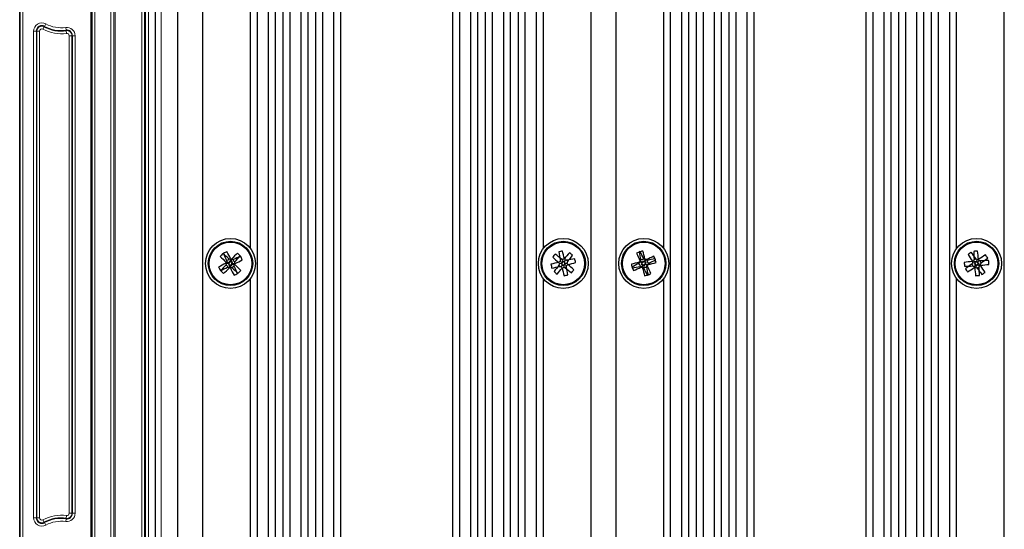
# Model space of a CAD drawing. Header units: millimetres. Extents: x 5 to 418, y 2 to 292.
# Tile 64 of 67: x 302 to 361, y 186 to 217. Entities that reach past the tile are written whole.
import ezdxf

# ---------------------------------------------------------------- set-up
doc = ezdxf.new("R2010")
doc.units = ezdxf.units.MM

msp = doc.modelspace()

# ---------------------------------------------------------------- linework, layer by layer
at = {"color": 7, "linetype": 'Continuous', "lineweight": 25}
for p, q in [((302.2972, 83.0563), (302.2972, 253.0563)), ((310.4638, 109.8897), (310.4638, 244.223)), ((311.7972, 109.8897), (311.7972, 244.223)), ((313.2972, 110.5563), (313.2972, 237.3897)), ((316.5798, 111.5563), (316.5798, 237.3897)), ((317.2465, 111.5563), (317.2465, 237.3897)), ((317.6638, 110.5563), (317.6638, 237.3897)), ((318.1291, 110.5563), (318.1291, 237.3897)), ((318.5465, 111.5563), (318.5465, 237.3897)), ((319.2131, 111.5563), (319.2131, 237.3897)), ((319.6305, 110.5563), (319.6305, 237.3897)), ((320.0958, 110.5563), (320.0958, 237.3897)), ((320.5131, 111.5563), (320.5131, 237.3897)), ((321.1798, 111.5563), (321.1798, 237.3897)), ((321.5972, 110.5563), (321.5972, 237.3897)), ((328.3305, 110.5563), (328.3305, 237.3897)), ((328.7479, 111.5563), (328.7479, 237.3897)), ((329.4146, 111.5563), (329.4146, 237.3897)), ((329.8319, 110.5563), (329.8319, 237.3897)), ((330.2972, 110.5563), (330.2972, 237.3897)), ((330.7146, 111.5563), (330.7146, 237.3897)), ((331.3812, 111.5563), (331.3812, 237.3897)), ((331.7986, 110.5563), (331.7986, 237.3897)), ((332.2638, 110.5563), (332.2638, 237.3897)), ((332.6812, 111.5563), (332.6812, 237.3897)), ((333.3479, 111.5563), (333.3479, 237.3897)), ((336.6305, 110.5563), (336.6305, 237.3897)), ((338.1305, 110.5563), (338.1305, 237.3897)), ((341.4131, 111.5563), (341.4131, 237.3897)), ((342.0798, 111.5563), (342.0798, 237.3897)), ((342.4972, 110.5563), (342.4972, 237.3897)), ((342.9624, 110.5563), (342.9624, 237.3897)), ((343.3798, 111.5563), (343.3798, 237.3897)), ((344.0465, 111.5563), (344.0465, 237.3897)), ((344.4638, 110.5563), (344.4638, 237.3897)), ((344.9291, 110.5563), (344.9291, 237.3897)), ((345.3465, 111.5563), (345.3465, 237.3897)), ((346.0131, 111.5563), (346.0131, 237.3897)), ((346.4305, 110.5563), (346.4305, 237.3897)), ((353.1638, 110.5563), (353.1638, 237.3897)), ((353.5812, 111.5563), (353.5812, 237.3897)), ((354.2479, 111.5563), (354.2479, 237.3897)), ((354.6653, 110.5563), (354.6653, 237.3897)), ((355.1305, 110.5563), (355.1305, 237.3897)), ((355.5479, 111.5563), (355.5479, 237.3897)), ((356.2146, 111.5563), (356.2146, 237.3897)), ((356.6319, 110.5563), (356.6319, 237.3897)), ((357.0972, 110.5563), (357.0972, 237.3897)), ((357.5146, 111.5563), (357.5146, 237.3897)), ((358.1812, 111.5563), (358.1812, 237.3897)), ((361.4638, 110.5563), (361.4638, 237.3897)), ((316.1624, 203.2916), (316.1624, 229.1544)), ((333.7653, 203.2916), (333.7653, 229.1544)), ((340.9958, 203.2916), (340.9958, 229.1544)), ((358.5986, 203.2916), (358.5986, 229.1544)), ((314.882, 202.3873), (314.7295, 202.3829)), ((314.8193, 202.5863), (314.734, 202.5624)), ((314.8864, 202.4164), (314.7422, 202.4661)), ((314.8193, 202.5863), (314.8676, 202.6606)), ((314.882, 202.3873), (314.847, 202.3038)), ((314.8864, 202.4164), (314.8742, 202.4034)), ((314.8742, 202.4034), (314.882, 202.3873)), ((314.878, 202.5065), (314.8864, 202.4164)), ((314.9615, 202.4715), (314.878, 202.5065)), ((314.9615, 202.4715), (314.9571, 202.624)), ((314.9776, 202.4793), (314.9615, 202.4715)), ((314.9905, 202.4671), (314.9776, 202.4793)), ((314.9905, 202.4671), (315.0403, 202.6113)), ((315.0807, 202.4755), (314.9905, 202.4671)), ((315.0412, 202.363), (315.0535, 202.376)), ((315.0497, 202.2729), (315.0412, 202.363)), ((315.0412, 202.363), (315.1855, 202.3133)), ((315.0457, 202.392), (315.0807, 202.4755)), ((315.0457, 202.392), (315.1982, 202.3964)), ((315.0535, 202.376), (315.0457, 202.392)), ((315.1605, 202.5342), (315.1366, 202.6195)), ((315.1605, 202.5342), (315.2348, 202.4859)), ((334.6868, 202.4555), (334.6833, 202.4526)), ((334.6868, 202.4555), (334.685, 202.4597)), ((334.8823, 202.3822), (334.7304, 202.3682)), ((334.8944, 202.4331), (334.7651, 202.5139)), ((334.827, 202.6119), (334.7787, 202.6096)), ((334.827, 202.6119), (334.8507, 202.654)), ((334.8823, 202.3822), (334.8635, 202.3279)), ((334.8944, 202.4331), (334.8646, 202.4132)), ((334.8646, 202.4132), (334.8823, 202.3822)), ((334.902, 202.49), (334.8944, 202.4331)), ((334.9563, 202.4712), (334.902, 202.49)), ((334.9563, 202.4712), (334.9423, 202.6231)), ((334.9874, 202.4889), (334.9563, 202.4712)), ((335.0072, 202.4591), (334.9874, 202.4889)), ((335.0072, 202.4591), (335.0881, 202.5885)), ((335.0642, 202.4515), (335.0072, 202.4591)), ((335.0297, 202.6667), (335.0268, 202.6702)), ((335.0297, 202.6667), (335.0339, 202.6685)), ((335.0333, 202.3463), (335.0631, 202.3661)), ((335.0454, 202.3972), (335.0642, 202.4515)), ((335.0454, 202.3972), (335.1973, 202.4112)), ((335.0631, 202.3661), (335.0454, 202.3972)), ((335.1861, 202.5266), (335.1838, 202.5748)), ((335.1861, 202.5266), (335.2282, 202.5028)), ((339.572, 202.3099), (339.5097, 202.3941)), ((339.7197, 202.416), (339.5753, 202.4652)), ((339.7279, 202.4333), (339.5989, 202.5146)), ((339.7175, 202.6148), (339.6128, 202.6103)), ((339.7197, 202.416), (339.6441, 202.3355)), ((339.7175, 202.6148), (339.8016, 202.6772)), ((339.7279, 202.4333), (339.7186, 202.4272)), ((339.7186, 202.4272), (339.7197, 202.416)), ((339.743, 202.5427), (339.7279, 202.4333)), ((339.8236, 202.4672), (339.743, 202.5427)), ((339.8236, 202.4672), (339.8727, 202.6116)), ((339.8347, 202.4683), (339.8236, 202.4672)), ((339.8408, 202.4589), (339.8347, 202.4683)), ((339.8408, 202.4589), (339.9221, 202.588)), ((339.9503, 202.4439), (339.8408, 202.4589)), ((339.8665, 202.346), (339.8758, 202.3522)), ((339.8747, 202.3633), (339.9503, 202.4439)), ((339.8747, 202.3633), (340.0191, 202.3142)), ((339.8758, 202.3522), (339.8747, 202.3633)), ((340.0223, 202.4694), (340.0178, 202.574)), ((340.0223, 202.4694), (340.0847, 202.3852)), ((359.5589, 202.3053), (359.5121, 202.3523)), ((359.7167, 202.4045), (359.5666, 202.4321)), ((359.735, 202.4429), (359.6191, 202.5421)), ((359.7128, 202.628), (359.6469, 202.6348)), ((359.7167, 202.4045), (359.6767, 202.347)), ((359.735, 202.4429), (359.71, 202.4312)), ((359.71, 202.4312), (359.7167, 202.4045)), ((359.7128, 202.628), (359.7598, 202.6747)), ((359.7545, 202.5101), (359.735, 202.4429)), ((359.812, 202.4702), (359.7545, 202.5101)), ((359.812, 202.4702), (359.8396, 202.6202)), ((359.8388, 202.4768), (359.812, 202.4702)), ((359.8504, 202.4519), (359.8388, 202.4768)), ((359.8504, 202.4519), (359.9496, 202.5677)), ((359.9177, 202.4323), (359.8504, 202.4519)), ((359.8777, 202.3748), (359.9177, 202.4323)), ((359.8843, 202.3481), (359.8777, 202.3748)), ((359.8777, 202.3748), (360.0277, 202.3472)), ((360.0355, 202.474), (360.0423, 202.54)), ((360.0355, 202.474), (360.0823, 202.4271)), ((314.7672, 202.2451), (314.6929, 202.2934)), ((314.7672, 202.2451), (314.7911, 202.1598)), ((314.847, 202.3038), (314.9372, 202.3123)), ((314.9372, 202.3123), (314.8874, 202.1681)), ((314.9372, 202.3123), (314.9501, 202.3)), ((314.9501, 202.3), (314.9662, 202.3078)), ((314.9662, 202.3078), (314.9706, 202.1554)), ((314.9662, 202.3078), (315.0497, 202.2729)), ((315.1084, 202.193), (315.0601, 202.1187)), ((315.1084, 202.193), (315.1937, 202.2169)), ((334.7416, 202.2528), (334.6995, 202.2765)), ((334.7416, 202.2528), (334.7439, 202.2045)), ((334.9205, 202.3202), (334.8396, 202.1909)), ((334.8635, 202.3279), (334.9205, 202.3202)), ((334.898, 202.1126), (334.8938, 202.1108)), ((334.898, 202.1126), (334.9009, 202.1091)), ((334.9205, 202.3202), (334.9403, 202.2905)), ((334.9403, 202.2905), (334.9714, 202.3081)), ((334.9714, 202.3081), (334.9854, 202.1562)), ((334.9714, 202.3081), (335.0256, 202.2893)), ((335.0256, 202.2893), (335.0333, 202.3463)), ((335.0333, 202.3463), (335.1626, 202.2654)), ((335.1007, 202.1674), (335.077, 202.1254)), ((335.1007, 202.1674), (335.149, 202.1697)), ((335.2409, 202.3238), (335.2444, 202.3267)), ((335.2409, 202.3238), (335.2427, 202.3197)), ((339.572, 202.3099), (339.5765, 202.2053)), ((339.6441, 202.3355), (339.7535, 202.3204)), ((339.7535, 202.3204), (339.6722, 202.1913)), ((339.7708, 202.3122), (339.7217, 202.1678)), ((339.7535, 202.3204), (339.7597, 202.3111)), ((339.7597, 202.3111), (339.7708, 202.3122)), ((339.7708, 202.3122), (339.8514, 202.2366)), ((339.8769, 202.1645), (339.7928, 202.1022)), ((339.8514, 202.2366), (339.8665, 202.346)), ((339.8665, 202.346), (339.9955, 202.2647)), ((339.8769, 202.1645), (339.9815, 202.169)), ((359.5589, 202.3053), (359.5521, 202.2394)), ((359.7439, 202.3275), (359.6447, 202.2116)), ((359.6767, 202.347), (359.7439, 202.3275)), ((359.7439, 202.3275), (359.7556, 202.3025)), ((359.7824, 202.3091), (359.7547, 202.1591)), ((359.7556, 202.3025), (359.7824, 202.3091)), ((359.7824, 202.3091), (359.8398, 202.2692)), ((359.8816, 202.1514), (359.8346, 202.1046)), ((359.8398, 202.2692), (359.8594, 202.3364)), ((359.8594, 202.3364), (359.8843, 202.3481)), ((359.8594, 202.3364), (359.9752, 202.2372)), ((359.8816, 202.1514), (359.9475, 202.1446)), ((316.1624, 175.6249), (316.1624, 201.4878)), ((333.7653, 175.6249), (333.7653, 201.4878)), ((340.9958, 175.6249), (340.9958, 201.4878)), ((358.5986, 175.6249), (358.5986, 201.4878))]:
    msp.add_line(p, q, dxfattribs=at)
at = {"color": 7, "linetype": 'Continuous', "lineweight": 18}
for p, q in [((302.3176, 83.0563), (302.3176, 253.0563)), ((302.4842, 253.0563), (302.4842, 83.0563)), ((306.565, 89.3897), (306.565, 246.723)), ((306.6317, 246.723), (306.6317, 89.3897)), ((306.648, 89.3897), (306.648, 246.723)), ((306.8147, 89.3897), (306.8147, 246.723)), ((307.7797, 89.3897), (307.7797, 246.723)), ((307.9463, 89.3897), (307.9463, 246.723)), ((307.9627, 89.3897), (307.9627, 246.723)), ((308.0294, 246.723), (308.0294, 89.3897)), ((309.6334, 110.223), (309.6334, 244.8897)), ((309.8, 244.8897), (309.8, 110.223)), ((309.8641, 110.223), (309.8641, 244.8897)), ((310.0308, 244.8897), (310.0308, 110.223)), ((310.7972, 244.223), (310.7972, 109.8897)), ((303.6961, 216.4695), (303.7738, 216.6169)), ((303.7738, 216.6169), (303.7847, 216.6375)), ((303.8625, 216.7849), (303.7847, 216.6375)), ((305.0642, 216.5713), (305.0865, 216.4062)), ((303.1334, 187.1008), (303.1334, 216.3453)), ((303.3, 216.3453), (303.1334, 216.3453)), ((303.3, 216.3453), (303.3, 187.1008)), ((303.3234, 216.3453), (303.3, 216.3453)), ((303.3234, 187.1008), (303.3234, 216.3453)), ((303.4901, 216.3453), (303.3234, 216.3453)), ((303.4901, 216.3453), (303.4901, 187.1008)), ((305.0896, 216.383), (305.0865, 216.4062)), ((305.1118, 216.2179), (305.0896, 216.383)), ((305.271, 187.3673), (305.271, 216.0787)), ((305.4376, 216.0787), (305.271, 216.0787)), ((305.4376, 216.0787), (305.4376, 187.3673)), ((305.4376, 216.0787), (305.461, 216.0787)), ((305.461, 187.3673), (305.461, 216.0787)), ((305.6276, 216.0787), (305.461, 216.0787)), ((305.6276, 216.0787), (305.6276, 187.3673)), ((303.3, 187.1008), (303.1334, 187.1008)), ((303.3234, 187.1008), (303.3, 187.1008)), ((303.4901, 187.1008), (303.3234, 187.1008)), ((303.7738, 186.8291), (303.6961, 186.9765)), ((305.0865, 187.0398), (305.0642, 186.8747)), ((305.0896, 187.063), (305.0865, 187.0398)), ((305.0896, 187.063), (305.1118, 187.2281)), ((305.4376, 187.3673), (305.271, 187.3673)), ((305.4376, 187.3673), (305.461, 187.3673)), ((305.6276, 187.3673), (305.461, 187.3673)), ((303.7738, 186.8291), (303.7847, 186.8085)), ((303.7847, 186.8085), (303.8625, 186.6611))]:
    msp.add_line(p, q, dxfattribs=at)
at = {"color": 7, "linetype": 'Continuous', "lineweight": 25}
for centre, radius in [((314.9638, 202.3897), 1.5), ((314.9638, 202.3897), 1.3333), ((314.9638, 202.3897), 1.2833), ((334.9638, 202.3897), 1.5), ((334.9638, 202.3897), 1.3333), ((334.9638, 202.3897), 1.2833), ((339.7972, 202.3897), 1.5), ((339.7972, 202.3897), 1.3333), ((339.7972, 202.3897), 1.2833), ((359.7972, 202.3897), 1.5), ((359.7972, 202.3897), 1.3333), ((359.7972, 202.3897), 1.2833)]:
    msp.add_circle(centre, radius, dxfattribs=at)
at = {"color": 7, "linetype": 'Continuous', "lineweight": 18}
for centre, radius, start, end in [((303.6305, 216.3453), 0.4971, 62.181861, 180), ((303.6305, 216.3453), 0.3071, 62.181861, 180), ((304.7972, 218.5563), 2.1695, 242.181861, 277.662256), ((304.7972, 218.5563), 2.0029, 242.181861, 277.662256), ((305.1305, 216.0787), 0.4971, 0, 97.662256), ((303.6305, 216.3453), 0.1405, 62.181861, 180), ((304.7972, 218.5563), 2.3595, 242.181861, 277.662256), ((305.1305, 216.0787), 0.3071, 0, 97.662256), ((305.1305, 216.0787), 0.1405, 0, 97.662256), ((303.6305, 187.1008), 0.4971, 180, 297.818139), ((303.6305, 187.1008), 0.3071, 180, 297.818139), ((303.6305, 187.1008), 0.1405, 180, 297.818139), ((304.7972, 184.8897), 2.3595, 82.337744, 117.818139), ((304.7972, 184.8897), 2.1695, 82.337744, 117.818139), ((305.1305, 187.3673), 0.4971, 262.337744, 0), ((305.1305, 187.3673), 0.3071, 262.337744, 0), ((305.1305, 187.3673), 0.1405, 262.337744, 0), ((304.7972, 184.8897), 2.0029, 82.337744, 117.818139)]:
    msp.add_arc(centre, radius, start, end, dxfattribs=at)
at = {"color": 7, "linetype": 'Continuous', "lineweight": 25}
for centre, radius, start, end in [((303.6305, 216.3453), 0.3305, 62.181861, 180), ((304.7972, 218.5563), 2.1929, 242.181861, 277.662256), ((305.1305, 216.0787), 0.3305, 0, 97.662256), ((326.9357, 191.0865), 17.1987, 136.255955, 137.035348), ((303.8688, 190.6667), 16.2736, 47.478109, 49.160665), ((322.1754, 187.5884), 17.1987, 115.586895, 116.366288), ((329.4656, 209.477), 16.2736, 203.461578, 205.144134), ((300.445, 195.3374), 16.2736, 26.809049, 28.491605), ((326.7137, 191.323), 16.2736, 134.130638, 135.813194), ((303.6607, 190.4179), 17.1987, 46.255955, 47.035348), ((347.6253, 191.8648), 17.1987, 139.875192, 140.654585), ((324.6309, 189.9897), 16.2736, 51.097346, 52.779902), ((338.6669, 186.3468), 17.1987, 102.607836, 103.387229), ((350.6868, 206.0389), 16.2736, 190.482519, 192.165075), ((319.2321, 198.7785), 16.2736, 13.82999, 15.512546), ((347.3888, 192.0868), 16.2736, 137.749875, 139.43243), ((324.439, 189.7282), 17.1987, 49.875192, 50.654585), ((347.0684, 187.6176), 17.1987, 115.817852, 116.597245), ((354.2702, 209.5354), 16.2736, 203.692535, 205.37509), ((343.441, 186.3333), 17.1987, 102.396287, 103.17568), ((355.5335, 205.9809), 16.2736, 190.27097, 191.953526), ((325.3069, 195.279), 16.2736, 27.040006, 28.722562), ((324.0522, 198.8366), 16.2736, 13.618441, 15.300997), ((369.1386, 188.8316), 17.1987, 124.176975, 124.956368), ((346.4946, 193.248), 16.2736, 35.399129, 37.081685), ((361.068, 185.9741), 17.1987, 94.037163, 94.816556), ((375.8884, 203.655), 16.2736, 181.911846, 183.594402), ((343.7029, 201.1633), 16.2736, 5.259318, 6.941873), ((322.0161, 187.8709), 16.2736, 116.809049, 118.491605), ((326.0305, 214.1395), 16.2736, 224.130638, 225.813194), ((327.4062, 190.6249), 17.3375, 136.92295, 137.242527), ((330.352, 209.9013), 17.3375, 205.379716, 205.699293), ((330.7579, 195.7739), 17.3375, 157.59201, 157.911587), ((332.013, 203.9863), 17.3375, 184.710656, 185.030233), ((308.3481, 186.5956), 17.3375, 67.59201, 67.911587), ((322.4755, 187.0015), 17.3375, 115.379716, 115.699293), ((303.1991, 189.9473), 17.3375, 46.92295, 47.242527), ((316.5604, 185.3406), 17.3375, 94.710656, 95.030233), ((322.0512, 187.888), 16.2736, 113.461578, 115.144134), ((302.5215, 214.1544), 17.3375, 316.92295, 317.242527), ((299.1698, 209.0054), 17.3375, 337.59201, 337.911587), ((299.5757, 194.878), 17.3375, 25.379716, 25.699293), ((303.2408, 213.4848), 16.2736, 317.478109, 319.160665), ((307.9116, 216.9085), 16.2736, 296.809049, 298.491605), ((300.1626, 195.1781), 17.1987, 25.586895, 26.366288), ((338.5751, 186.6579), 16.2736, 103.82999, 105.512546), ((345.2667, 214.8147), 16.2736, 227.749875, 229.43243), ((349.8472, 210.8577), 17.3375, 208.998953, 209.318529), ((344.446, 188.131), 17.3375, 123.943891, 124.263468), ((351.144, 196.7841), 17.3375, 161.211247, 161.530824), ((351.936, 200.1163), 17.3375, 171.731597, 172.051174), ((329.3583, 186.2095), 17.3375, 71.211247, 71.530824), ((343.4319, 187.5063), 17.3375, 118.998953, 119.318529), ((320.7052, 192.9075), 17.3375, 33.943891, 34.263468), ((332.6905, 185.4175), 17.3375, 81.731597, 82.051174), ((338.6131, 186.6667), 16.2736, 100.482519, 102.165075), ((318.7836, 207.9952), 17.3375, 341.211247, 341.530824), ((320.0805, 193.9216), 17.3375, 28.998953, 29.318529), ((322.5638, 212.7226), 16.2736, 321.097346, 322.779902), ((331.3526, 218.1215), 16.2736, 283.82999, 285.512546), ((318.921, 198.6866), 17.1987, 12.607836, 13.387229), ((343.3503, 186.6447), 16.2736, 103.618441, 105.300997), ((346.9079, 187.8994), 16.2736, 117.040006, 118.722562), ((352.2868, 190.6751), 17.3375, 137.153907, 137.473484), ((349.2266, 188.0961), 17.3375, 123.732342, 124.051919), ((356.8397, 204.055), 17.3375, 184.941613, 185.261189), ((356.7608, 200.0537), 17.3375, 171.520048, 171.839625), ((328.0827, 189.9), 17.3375, 47.153907, 47.473484), ((325.5036, 192.9602), 17.3375, 33.732342, 34.051919), ((341.4625, 185.3471), 17.3375, 94.941613, 95.261189), ((337.4612, 185.426), 17.3375, 81.520048, 81.839625), ((346.9429, 187.9167), 16.2736, 113.692535, 115.37509), ((343.3884, 186.6533), 16.2736, 100.27097, 101.953526), ((327.3075, 214.1042), 17.3375, 317.153907, 317.473484), ((336.2441, 218.1347), 16.2736, 283.618441, 285.300997), ((332.6865, 216.8799), 16.2736, 297.040006, 298.722562), ((325.0251, 195.1185), 17.1987, 25.817852, 26.597245), ((323.7408, 198.7459), 17.1987, 12.396287, 13.17568), ((361.0236, 186.2954), 16.2736, 95.259318, 96.941873), ((376.2127, 203.6605), 17.1987, 184.037163, 184.816556), ((368.9389, 189.0871), 16.2736, 125.399129, 127.081685), ((373.0776, 211.5636), 16.2736, 212.051658, 213.734214), ((373.8572, 192.6153), 17.3375, 145.51303, 145.832607), ((367.0485, 186.8771), 17.3375, 115.373218, 115.692795), ((376.4166, 206.5149), 17.3375, 193.300736, 193.620313), ((376.241, 197.6124), 17.3375, 163.160924, 163.480501), ((350.0228, 188.3297), 17.3375, 55.51303, 55.832607), ((363.9224, 185.7703), 17.3375, 103.300736, 103.620313), ((344.2846, 195.1384), 17.3375, 25.373218, 25.692795), ((368.9711, 189.1092), 16.2736, 122.051658, 123.734214), ((355.0199, 185.9459), 17.3375, 73.160924, 73.480501), ((345.7372, 212.164), 17.3375, 325.51303, 325.832607), ((361.0625, 186.2984), 16.2736, 91.911846, 93.594402), ((350.6555, 215.6923), 16.2736, 305.399129, 307.081685), ((346.2391, 193.0482), 17.1987, 34.176975, 34.956368), ((343.3816, 201.1188), 17.1987, 4.037163, 4.816556), ((329.7651, 209.6013), 17.1987, 205.586895, 206.366288), ((307.8765, 216.8914), 16.2736, 293.461578, 295.144134), ((326.6869, 191.2946), 16.2736, 137.478109, 139.160665), ((326.267, 214.3615), 17.1987, 226.255955, 227.035348), ((303.214, 213.4563), 16.2736, 314.130638, 315.813194), ((313.3673, 219.4388), 17.3375, 274.710656, 275.030233), ((307.4522, 217.7779), 17.3375, 295.379716, 295.699293), ((326.7286, 214.832), 17.3375, 226.92295, 227.242527), ((329.4827, 209.4419), 16.2736, 206.809049, 208.491605), ((321.5796, 218.1837), 17.3375, 247.59201, 247.911587), ((326.0589, 214.1127), 16.2736, 227.478109, 229.160665), ((307.7523, 217.1909), 17.1987, 295.586895, 296.366288), ((297.9147, 200.7931), 17.3375, 4.710656, 5.030233), ((300.4621, 195.3023), 16.2736, 23.461578, 25.144134), ((303.8972, 190.6398), 16.2736, 44.130638, 45.813194), ((302.992, 213.6928), 17.1987, 316.255955, 317.035348), ((351.0067, 206.0927), 17.1987, 192.607836, 193.387229), ((331.3146, 218.1127), 16.2736, 280.482519, 282.165075), ((347.3639, 192.0567), 16.2736, 141.097346, 142.779902), ((345.4887, 215.0511), 17.1987, 229.875192, 230.654585), ((322.5389, 212.6926), 16.2736, 317.749875, 319.43243), ((337.2372, 219.3618), 17.3375, 261.731597, 262.051174), ((349.2225, 211.8718), 17.3375, 213.943891, 214.263468), ((350.6956, 206.0009), 16.2736, 193.82999, 195.512546), ((326.4958, 217.273), 17.3375, 298.998953, 299.318529), ((340.5694, 218.5699), 17.3375, 251.211247, 251.530824), ((345.2968, 214.7897), 16.2736, 231.097346, 232.779902), ((317.9917, 204.663), 17.3375, 351.731597, 352.051174), ((319.2408, 198.7404), 16.2736, 10.482519, 12.165075), ((325.4817, 216.6484), 17.3375, 303.943891, 304.263468), ((324.661, 189.9647), 16.2736, 47.749875, 49.43243), ((322.3024, 212.9145), 17.1987, 319.875192, 320.654585), ((355.8536, 206.0335), 17.1987, 192.396287, 193.17568), ((354.5693, 209.6609), 17.1987, 205.817852, 206.597245), ((336.206, 218.126), 16.2736, 280.27097, 281.953526), ((332.6514, 216.8627), 16.2736, 293.692535, 295.37509), ((342.1332, 219.3533), 17.3375, 261.520048, 261.839625), ((338.1319, 219.4322), 17.3375, 274.941613, 275.261189), ((354.0908, 211.8191), 17.3375, 213.732342, 214.051919), ((351.5117, 214.8793), 17.3375, 227.153907, 227.473484), ((355.5422, 205.9428), 16.2736, 193.618441, 195.300997), ((354.2875, 209.5004), 16.2736, 207.040006, 208.722562), ((322.8336, 204.7257), 17.3375, 351.520048, 351.839625), ((324.0608, 198.7985), 16.2736, 10.27097, 11.953526), ((330.3678, 216.6833), 17.3375, 303.732342, 304.051919), ((332.526, 217.1618), 17.1987, 295.817852, 296.597245), ((322.7546, 200.7244), 17.3375, 4.941613, 5.261189), ((325.3242, 195.2439), 16.2736, 23.692535, 25.37509), ((358.5318, 218.4809), 16.2736, 271.911846, 273.594402), ((373.3553, 211.7311), 17.1987, 214.176975, 214.956368), ((350.6233, 215.6701), 16.2736, 302.051658, 303.734214), ((364.5745, 218.8335), 17.3375, 253.160924, 253.480501), ((375.3098, 209.641), 17.3375, 205.373218, 205.692795), ((355.672, 219.0091), 17.3375, 283.300736, 283.620313), ((375.8915, 203.616), 16.2736, 185.259318, 186.941873), ((369.5715, 216.4497), 17.3375, 235.51303, 235.832607), ((373.0998, 211.5314), 16.2736, 215.399129, 217.081685), ((343.3534, 207.167), 17.3375, 343.160924, 343.480501), ((343.7059, 201.1243), 16.2736, 1.911846, 3.594402), ((352.5459, 217.9023), 17.3375, 295.373218, 295.692795), ((343.1778, 198.2645), 17.3375, 13.300736, 13.620313), ((346.5168, 193.2158), 16.2736, 32.051658, 33.734214), ((358.5708, 218.484), 16.2736, 275.259318, 276.941873), ((350.4557, 215.9478), 17.1987, 304.176975, 304.956368), ((331.2608, 218.4325), 17.1987, 282.607836, 283.387229), ((336.1534, 218.4461), 17.1987, 282.396287, 283.17568), ((358.5263, 218.8052), 17.1987, 274.037163, 274.816556), ((303.6305, 187.1008), 0.3305, 180, 297.818139), ((304.7972, 184.8897), 2.1929, 82.337744, 117.818139), ((305.1305, 187.3673), 0.3305, 262.337744, 0)]:
    msp.add_arc(centre, radius, start, end, dxfattribs=at)

doc.saveas('drawing.dxf')
